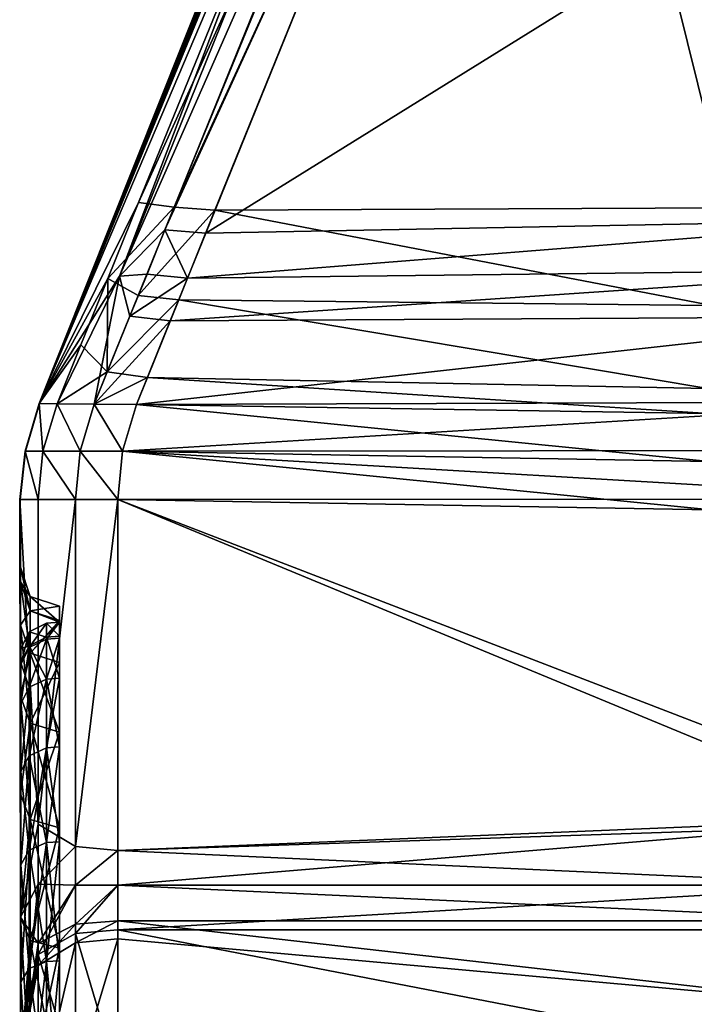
# Model space of a CAD drawing. Header units: millimetres. Extents: x -20 to 20, y -20 to 715.
# Tile 67 of 92: x -10 to -6.53, y 668.28 to 673.34. Entities that reach past the tile are written whole.
import ezdxf

# ---------------------------------------------------------------- set-up
doc = ezdxf.new("R2010")
doc.units = ezdxf.units.MM
doc.layers.get('0').update_dxf_attribs({"true_color": 0xe18f57})

msp = doc.modelspace()

# ---------------------------------------------------------------- meshes
at = {"color": 114, "true_color": 0x1bb158}
mesh = msp.add_polyface(dxfattribs=at)
corners = [(-7.7201, 676.6611, 15.409), (-7.7202, 676.661, 11.5052), (-9.8945, 671.369, 11.4454), (-7.3263, 677.6328, 11.1102), (-9.8953, 671.3689, 8.6831), (-7.7168, 676.7274, 11.1937), (-7.5023, 676.7723, 20.0637), (-7.422, 676.71, 21.7392), (-3.8322, 675.6873, 21.8007), (-5.546, 676.1069, 2.2205), (-7.3666, 676.6802, 2.2205), (-5.6755, 676.1775, 4.9259), (-7.3251, 677.7412, 5.4073), (-7.6838, 676.9005, 5.3709), (-9.4823, 672.0237, 21.7376), (-7.7201, 676.6603, 20.1028), (-9.895, 671.3689, 14.7908), (-3.8322, 675.4766, 21.9813), (-7.3194, 676.4844, 21.9715), (-9.0393, 672.2452, 22.0027), (-7.3509, 676.4046, 2.0266), (-5.598, 675.866, 2.0087), (-6.3513, 672.3745, 2.0087), (-8.9918, 672.3627, 2.0184), (-5.4651, 676.0645, 11.5381), (-5.5301, 676.1096, 11.4932), (-7.448, 676.7976, 11.5334), (-5.5949, 676.22, 11.4233), (-7.2686, 676.6132, 21.9258), (-3.8322, 675.6214, 21.9329), (-5.7218, 676.2272, 4.9804), (-7.5027, 676.7986, 4.969), (-5.5636, 676.0255, 2.0539), (-7.2796, 676.5862, 2.0802), (-7.7574, 676.7275, 5.2531), (-7.7966, 676.6323, 5.06), (-7.6989, 676.5403, 2.2587), (-9.3843, 672.402, 2.2504), (-7.6282, 676.6201, 21.7506), (-9.2491, 672.2624, 21.968), (-7.4928, 676.5448, 21.9374), (-7.5406, 676.465, 2.0615), (-9.2019, 672.3789, 2.0531), (-7.7692, 676.6117, 11.3407), (-7.7547, 676.648, 11.2799), (-7.5774, 676.8219, 4.1458), (-7.5775, 676.8218, 1.6458), (-3.8631, 675.6951, 1.6458)]
mesh.append_faces([[corners[k] for k in face] for face in [(3, 4, 5), (4, 12, 13), (4, 34, 35), (4, 13, 34), (15, 14, 38), (4, 44, 5), (4, 43, 44), (0, 16, 15), (3, 12, 4)]], dxfattribs={"color": 114})
mesh.append_faces([[corners[k] for k in face] for face in [(0, 1, 2), (6, 7, 8), (9, 10, 11), (14, 15, 16), (17, 18, 19), (20, 21, 22), (22, 23, 20), (24, 25, 26), (26, 25, 27), (7, 28, 29), (30, 11, 31), (32, 21, 20), (20, 33, 32), (4, 35, 36), (36, 37, 4), (14, 39, 40), (40, 38, 14), (39, 19, 18), (18, 40, 39), (37, 36, 41), (41, 42, 37), (42, 41, 20), (20, 23, 42), (2, 1, 43), (45, 46, 47)]], dxfattribs={"vtx2": -1, "color": 114})
mesh = msp.add_polyface(dxfattribs=at)
corners = [(-9.0393, 672.2452, 22.0027), (-5.3356, 672.3149, 22.0024), (-3.8322, 675.4766, 21.9813), (-5.4852, 675.9534, 11.3553), (-5.4587, 675.9099, 11.4006), (-5.4788, 673.5237, 11.3808), (-5.4965, 673.5228, 11.2988), (-5.4985, 673.4974, 11.1029), (-5.5066, 676.0463, 11.2787), (-5.3773, 675.8489, 11.4674), (-5.4787, 673.1647, 10.8879), (-5.4985, 673.1912, 10.7919), (-5.4985, 673.3788, 10.9163), (-5.4787, 673.3019, 10.9791), (-5.4787, 673.3865, 11.1342), (-5.3701, 673.2507, 11.0228), (-5.4791, 673.4352, 11.3412), (-5.37, 673.3118, 11.1559), (-5.4523, 673.4044, 5.1199), (-5.4667, 673.356, 5.9414), (-5.4017, 673.323, 5.8095), (-5.4728, 673.3942, 5.9796), (-5.4692, 673.4412, 5.1204), (-5.5287, 676.0117, 5.1095), (-5.453, 673.4344, 5.0889), (-5.506, 675.9691, 5.0672), (-5.4393, 673.4034, 5.0973), (-5.42, 673.4344, 5.0608), (-5.4721, 675.9391, 5.0324), (-5.4377, 671.3741, 7.446), (-5.4726, 671.3036, 7.3973), (-5.4543, 677.5727, 7.3879), (-5.4435, 677.573, 9.1266), (-5.4665, 671.5161, 9.1273), (-5.4791, 673.4701, 11.3692), (-5.38, 673.5226, 11.4686), (-5.3774, 673.429, 11.4463), (-5.434, 671.6086, 9.044)]
mesh.append_faces([[corners[k] for k in face] for face in [(12, 32, 7), (12, 11, 32), (6, 34, 16), (6, 5, 34)]], dxfattribs={"color": 114})
mesh.append_faces([[corners[k] for k in face] for face in [(0, 1, 2), (3, 4, 5), (5, 6, 3), (3, 6, 7), (7, 8, 3), (5, 4, 9), (10, 11, 12), (12, 13, 10), (13, 12, 7), (7, 14, 13), (15, 13, 14), (7, 6, 16), (16, 14, 7), (17, 14, 16), (18, 19, 20), (21, 22, 23), (18, 22, 21), (21, 19, 18), (23, 22, 24), (24, 25, 23), (22, 18, 26), (26, 24, 22), (24, 27, 28), (28, 25, 24), (29, 30, 31), (21, 31, 30), (33, 32, 11), (34, 5, 35), (16, 34, 36), (32, 33, 37)]], dxfattribs={"vtx2": -1, "color": 114})
mesh = msp.add_polyface(dxfattribs=at)
corners = [(-9.8945, 671.369, 11.4454), (-9.895, 671.3689, 14.7908), (-7.7201, 676.6611, 15.409), (-9.3958, 671.365, 21.4981), (-5.2822, 671.3777, 21.5025), (-5.3103, 671.8169, 21.8566), (-9.2218, 671.7944, 21.8621), (-9.3395, 671.5038, 2.3886), (-6.4582, 671.4476, 2.3971), (-6.4551, 671.3186, 2.5258), (-9.3957, 671.365, 2.5285), (-5.265, 669.2479, 19.4282), (-5.2473, 670.8773, 21.0148), (-9.4918, 670.8763, 21.0158), (-9.4918, 669.0729, 19.2707), (-5.3221, 672.0585, 21.955), (-9.1329, 672.0142, 21.9567), (-5.3356, 672.3149, 22.0024), (-9.0393, 672.2452, 22.0027), (-9.4289, 671.819, 21.8315), (-9.2491, 672.2624, 21.968), (-9.3413, 672.035, 21.9234), (-9.386, 671.9249, 2.1431), (-9.2019, 672.3789, 2.0531), (-8.9918, 672.3627, 2.0184), (-9.1782, 671.9022, 2.111), (-6.436, 671.874, 2.1058), (-6.3513, 672.3745, 2.0087), (-7.7692, 676.6117, 11.3407), (-9.8953, 671.3689, 8.6831), (-9.4678, 671.1243, 21.2581), (-5.259, 671.1277, 21.2589), (-6.4493, 671.0709, 2.773), (-9.4677, 671.1243, 2.7685), (-6.4434, 670.8231, 3.0202), (-9.4918, 670.8763, 3.0108), (-5.4538, 669.2056, 4.6655), (-9.4918, 669.0729, 4.7559), (-5.5148, 670.2314, 5.3033), (-5.5163, 670.3033, 5.3157), (-5.4725, 671.0502, 7.5329), (-5.516, 670.3708, 5.3433), (-5.4731, 670.3629, 5.2629), (-5.4713, 670.2909, 5.2515)]
mesh.append_faces([[corners[k] for k in face] for face in [(40, 39, 41)]], dxfattribs={"color": 114})
mesh.append_faces([[corners[k] for k in face] for face in [(0, 1, 2), (3, 4, 5), (5, 6, 3), (7, 8, 9), (9, 10, 7), (11, 12, 13), (13, 14, 11), (15, 16, 6), (6, 5, 15), (17, 18, 16), (16, 15, 17), (19, 6, 16), (20, 21, 16), (16, 18, 20), (22, 23, 24), (24, 25, 22), (25, 26, 8), (8, 7, 25), (24, 27, 26), (26, 25, 24), (28, 29, 0), (4, 3, 30), (30, 31, 4), (10, 9, 32), (32, 33, 10), (33, 32, 34), (34, 35, 33), (12, 31, 30), (30, 13, 12), (35, 34, 36), (36, 37, 35), (38, 39, 40), (41, 39, 42), (39, 38, 43)]], dxfattribs={"vtx2": -1, "color": 114})
mesh = msp.add_polyface(dxfattribs=at)
corners = [(-9.895, 671.3689, 14.7908), (-9.804, 671.3683, 21.1716), (-9.4823, 672.0237, 21.7376), (-9.7091, 669.0933, 19.242), (-9.4918, 669.0729, 19.2707), (-9.4918, 670.8763, 21.0158), (-9.7091, 670.8765, 20.9676), (-9.6124, 671.3665, 21.4482), (-9.4289, 671.819, 21.8315), (-9.3958, 671.365, 21.4981), (-9.2218, 671.7944, 21.8621), (-9.3413, 672.035, 21.9234), (-9.1329, 672.0142, 21.9567), (-9.2491, 672.2624, 21.968), (-9.8953, 671.3689, 8.6831), (-9.5424, 672.0126, 2.3255), (-9.6807, 671.6719, 2.5581), (-9.3843, 672.402, 2.2504), (-9.7091, 669.0933, 4.7846), (-9.7091, 670.8765, 3.059), (-9.4918, 670.8763, 3.0108), (-9.4918, 669.0729, 4.7559), (-9.804, 671.3683, 2.8549), (-9.5454, 671.5316, 2.414), (-9.6124, 671.3665, 2.5783), (-9.3395, 671.5038, 2.3886), (-9.3957, 671.365, 2.5285), (-9.386, 671.9249, 2.1431), (-9.1782, 671.9022, 2.111), (-9.2019, 672.3789, 2.0531), (-9.6849, 671.1248, 21.2094), (-9.4678, 671.1243, 21.2581), (-9.6849, 671.1248, 2.8171), (-9.4677, 671.1243, 2.7685)]
mesh.append_faces([[corners[k] for k in face] for face in [(2, 8, 11), (2, 11, 13), (14, 15, 16), (14, 17, 15)]], dxfattribs={"color": 114})
mesh.append_faces([[corners[k] for k in face] for face in [(0, 1, 2), (3, 4, 5), (5, 6, 3), (2, 1, 7), (7, 8, 2), (7, 9, 10), (10, 8, 7), (12, 11, 8), (18, 19, 20), (20, 21, 18), (22, 16, 23), (23, 24, 22), (24, 23, 25), (25, 26, 24), (23, 16, 15), (15, 27, 23), (23, 27, 28), (28, 25, 23), (15, 17, 29), (29, 27, 15), (30, 6, 5), (5, 31, 30), (20, 19, 32), (32, 33, 20), (30, 7, 1), (7, 30, 31), (31, 9, 7), (22, 24, 32), (33, 32, 24), (24, 26, 33)]], dxfattribs={"vtx2": -1, "color": 114})
mesh = msp.add_polyface(dxfattribs=at)
corners = [(-9.7919, 670.3279, 12.0133), (-9.9419, 670.3778, 12.0133), (-9.9419, 670.3047, 10.897), (-9.9919, 670.4534, 10.8774), (-9.9919, 670.5278, 12.0133), (-9.9419, 670.3047, 13.1295), (-9.9919, 670.4534, 13.1491), (-9.9919, 670.2313, 9.761), (-9.9935, 670.8764, 11.4454), (-9.9948, 670.8765, 14.7895), (-9.9919, 670.2313, 14.2655), (-9.9954, 670.8763, 8.6831), (-9.804, 671.3683, 2.8549), (-9.8953, 671.3689, 8.6831), (-9.6807, 671.6719, 2.5581), (-9.9678, 671.1253, 14.7899), (-9.895, 671.3689, 14.7908), (-9.8945, 671.369, 11.4454), (-9.9668, 671.1254, 11.4454), (-9.8772, 671.1252, 20.9345), (-9.804, 671.3683, 21.1716), (-9.9682, 671.1252, 8.6831), (-9.9016, 670.8765, 20.6931), (-9.7091, 670.8765, 20.9676), (-9.6849, 671.1248, 21.2094), (-9.9016, 670.8765, 3.3334), (-9.8772, 671.1252, 3.0921), (-9.7091, 670.8765, 3.059), (-9.6849, 671.1248, 2.8171)]
mesh.append_faces([[corners[k] for k in face] for face in [(4, 8, 3), (10, 9, 6), (12, 13, 14)]], dxfattribs={"color": 114})
mesh.append_faces([[corners[k] for k in face] for face in [(0, 1, 2), (3, 2, 1), (1, 4, 3), (4, 1, 5), (5, 6, 4), (2, 3, 7), (6, 9, 8), (8, 4, 6), (3, 8, 11), (11, 7, 3), (15, 16, 17), (17, 18, 15), (19, 20, 16), (16, 15, 19), (18, 17, 13), (13, 21, 18), (15, 9, 22), (22, 19, 15), (19, 22, 23), (23, 24, 19), (25, 11, 21), (21, 26, 25), (27, 25, 26), (26, 28, 27), (9, 15, 18), (18, 8, 9), (8, 18, 21), (21, 11, 8), (20, 19, 24), (26, 21, 13), (13, 12, 26), (28, 26, 12)]], dxfattribs={"vtx2": -1, "color": 114})
mesh = msp.add_polyface(dxfattribs=at)
corners = [(-5.2001, 667.978, 18.1655), (-5.496, 667.9744, 18.1619), (-5.496, 668.7244, 17.3068), (-5.2001, 668.7284, 17.3098), (-5.496, 669.3563, 16.361), (-5.496, 667.4278, 5.3865), (-5.4787, 669.2959, 5.2787), (-5.5148, 670.2314, 5.3033), (-9.4917, 668.6647, 4.7317), (-5.6001, 668.6647, 4.7317), (-5.6001, 667.9133, 4.0797), (-5.5701, 668.266, 19.6376), (-9.4917, 668.6187, 19.3285), (-9.4917, 667.9133, 19.9468), (-5.318, 669.4154, 5.2186), (-5.4336, 669.3689, 5.2444), (-5.3409, 667.2762, 5.2446), (-5.4786, 667.3477, 5.3154), (-5.3028, 668.3245, 19.4498), (-5.2979, 668.7035, 19.1275), (-5.5601, 668.7109, 19.261), (-5.2696, 668.8952, 19.1466), (-5.48, 668.8934, 19.2099), (-5.265, 669.2479, 19.4282), (-9.4918, 669.0729, 19.2707), (-9.4918, 668.8936, 19.2101), (-9.4918, 668.7108, 19.2611), (-5.3028, 667.8508, 19.8653), (-5.3468, 668.6312, 4.8463), (-5.3467, 667.84, 4.2067), (-5.6001, 668.8936, 4.8165), (-9.4918, 669.0729, 4.7559), (-5.4538, 669.2056, 4.6655), (-5.3468, 668.9095, 4.9233), (-5.253, 669.1288, 4.8353), (-5.4723, 671.0135, 7.818), (-5.496, 666.4451, 10.0999), (-5.496, 666.783, 11.3607), (-5.5014, 670.5233, 11.9595), (-5.5, 670.5198, 12.2506), (-5.496, 666.8257, 12.0133), (-5.496, 670.4469, 13.1483), (-5.496, 666.783, 12.6659), (-5.496, 670.225, 14.2638), (-5.496, 666.6553, 13.3074), (-5.496, 669.8594, 15.3409), (-5.496, 666.4451, 13.9267), (-5.496, 666.1559, 14.5133), (-5.496, 666.6553, 10.7192)]
mesh.append_faces([[corners[k] for k in face] for face in [(5, 6, 7), (11, 12, 13), (11, 27, 18), (36, 35, 48)]], dxfattribs={"color": 114})
mesh.append_faces([[corners[k] for k in face] for face in [(0, 1, 2), (3, 2, 4), (8, 9, 10), (14, 15, 16), (15, 6, 17), (11, 18, 19), (19, 20, 11), (20, 19, 21), (21, 22, 20), (23, 24, 25), (25, 22, 23), (11, 20, 26), (26, 12, 11), (20, 22, 25), (25, 26, 20), (9, 28, 29), (29, 10, 9), (30, 9, 8), (31, 32, 30), (9, 30, 33), (33, 28, 9), (30, 32, 34), (34, 33, 30), (7, 35, 36), (37, 38, 39), (39, 40, 37), (40, 39, 41), (42, 41, 43), (44, 43, 45), (46, 45, 4), (47, 4, 2)]], dxfattribs={"vtx2": -1, "color": 114})
mesh = msp.add_polyface(dxfattribs=at)
corners = [(-9.9419, 669.7269, 15.286), (-9.7919, 669.6807, 15.2669), (-9.7919, 669.1888, 16.2643), (-9.7919, 669.6807, 8.7597), (-9.9419, 669.7269, 8.7405), (-9.9419, 669.2321, 7.7372), (-9.9919, 669.8655, 15.3434), (-9.9419, 669.2321, 16.2893), (-9.9919, 669.362, 16.3643), (-9.9919, 669.3619, 7.6622), (-9.9919, 669.8655, 8.6831), (-9.9919, 668.7296, 17.3108), (-9.9948, 670.8765, 14.7895), (-9.9017, 669.2084, 19.0789), (-9.9954, 670.8763, 8.6831), (-9.9919, 668.7296, 6.7158), (-9.7091, 669.0933, 19.242), (-9.7091, 670.8765, 20.9676), (-9.9017, 669.2084, 4.9477), (-9.7091, 670.8765, 3.059), (-9.7091, 669.0933, 4.7846), (-9.7919, 669.6049, 15.2355), (-9.7919, 670.0381, 14.2138), (-9.7919, 669.1177, 16.2233), (-9.7919, 669.6049, 8.7911), (-9.7919, 669.1888, 7.7622), (-9.7919, 669.9589, 9.834), (-9.8585, 669.5998, 15.2334), (-9.7919, 669.9589, 14.1925), (-9.8585, 669.9536, 14.1911), (-9.9464, 669.9111, 14.1797), (-9.9464, 669.5592, 15.2166), (-9.8585, 669.113, 16.2205), (-9.9464, 669.075, 16.1986), (-9.8585, 669.5998, 8.7932), (-9.7919, 669.1177, 7.8033), (-9.9464, 669.5592, 8.81), (-9.8585, 669.113, 7.806), (-9.8585, 669.9536, 9.8354), (-9.9464, 669.9111, 9.8468), (-9.9904, 669.478, 15.1829), (-9.9904, 669.478, 15.1829), (-9.9904, 669.8262, 14.157), (-9.9904, 669.8262, 14.157), (-9.9904, 669.8262, 9.8696), (-9.9904, 669.8262, 9.8696), (-9.9904, 669.478, 8.8436), (-9.9904, 669.478, 8.8436)]
mesh.append_faces([[corners[k] for k in face] for face in [(11, 12, 8), (9, 14, 15)]], dxfattribs={"color": 114})
mesh.append_faces([[corners[k] for k in face] for face in [(0, 1, 2), (3, 4, 5), (6, 0, 7), (7, 8, 6), (9, 5, 4), (4, 10, 9), (12, 11, 13), (13, 16, 17), (18, 15, 14), (19, 20, 18), (21, 1, 22), (1, 21, 23), (24, 3, 25), (3, 24, 26), (27, 21, 28), (29, 30, 31), (31, 27, 29), (21, 27, 32), (27, 31, 33), (34, 24, 35), (36, 34, 37), (24, 34, 38), (36, 39, 38), (38, 34, 36), (40, 41, 42), (42, 43, 40), (41, 31, 30), (30, 42, 41), (44, 45, 46), (46, 47, 44), (39, 36, 46), (46, 45, 39)]], dxfattribs={"vtx2": -1, "color": 114})
mesh = msp.add_polyface(dxfattribs=at)
corners = [(-9.9419, 670.0864, 14.2267), (-9.7919, 670.0381, 14.2138), (-9.7919, 669.6807, 15.2669), (-9.9419, 669.7269, 15.286), (-9.9419, 669.7269, 8.7405), (-9.7919, 669.6807, 8.7597), (-9.7919, 670.0381, 9.8128), (-9.9419, 670.0864, 9.7998), (-9.9919, 670.2313, 14.2655), (-9.9919, 669.8655, 15.3434), (-9.9919, 669.8655, 8.6831), (-9.9919, 670.2313, 9.761), (-9.9919, 669.362, 16.3643), (-9.9948, 670.8765, 14.7895), (-9.9954, 670.8763, 8.6831), (-9.9919, 669.3619, 7.6622), (-9.7919, 669.9589, 14.1925), (-9.7919, 670.2454, 13.1217), (-9.7919, 669.6049, 15.2355), (-9.7919, 669.9589, 9.834), (-9.7919, 670.1738, 10.9142), (-9.8585, 669.9536, 14.1911), (-9.7919, 670.1642, 13.111), (-9.8585, 670.1587, 13.1103), (-9.9464, 670.1152, 13.1046), (-9.9464, 669.9111, 14.1797), (-9.8585, 669.5998, 15.2334), (-9.8585, 669.9536, 9.8354), (-9.7919, 669.6049, 8.7911), (-9.8585, 670.1683, 10.915), (-9.9464, 669.9111, 9.8468), (-9.9464, 670.1248, 10.9207), (-9.9904, 670.1085, 12.0133), (-9.9904, 670.1085, 12.0133), (-9.9904, 670.0376, 10.9322), (-9.9904, 670.0376, 10.9322), (-9.9904, 670.028, 13.0931), (-9.9904, 670.028, 13.0931), (-9.9904, 669.8262, 14.157), (-9.9904, 669.8262, 14.157), (-9.9904, 669.8262, 9.8696), (-9.9904, 669.8262, 9.8696)]
mesh.append_faces([[corners[k] for k in face] for face in [(12, 13, 9), (10, 14, 15)]], dxfattribs={"color": 114})
mesh.append_faces([[corners[k] for k in face] for face in [(0, 1, 2), (2, 3, 0), (4, 5, 6), (6, 7, 4), (8, 0, 3), (3, 9, 8), (10, 4, 7), (7, 11, 10), (16, 1, 17), (1, 16, 18), (19, 6, 5), (6, 19, 20), (21, 16, 22), (23, 24, 25), (25, 21, 23), (16, 21, 26), (27, 19, 28), (19, 27, 29), (27, 30, 31), (31, 29, 27), (32, 33, 34), (34, 35, 32), (31, 34, 33), (36, 37, 33), (33, 32, 36), (38, 39, 37), (37, 36, 38), (39, 25, 24), (24, 37, 39), (35, 34, 40), (40, 41, 35), (34, 31, 30), (30, 40, 34)]], dxfattribs={"vtx2": -1, "color": 114})
mesh = msp.add_polyface(dxfattribs=at)
corners = [(-9.9419, 670.3047, 10.897), (-9.7919, 670.2551, 10.9035), (-9.7919, 670.3279, 12.0133), (-9.9419, 670.3778, 12.0133), (-9.7919, 670.2454, 13.1217), (-9.9419, 670.3047, 13.1295), (-9.9419, 670.0864, 14.2267), (-9.7919, 670.0381, 14.2138), (-9.9419, 670.0864, 9.7998), (-9.7919, 670.0381, 9.8128), (-9.9919, 670.4534, 13.1491), (-9.9919, 670.2313, 14.2655), (-9.9919, 670.2313, 9.761), (-9.9919, 669.8655, 15.3434), (-9.9948, 670.8765, 14.7895), (-9.9017, 669.2084, 19.0789), (-9.9016, 670.8765, 20.6931), (-9.9954, 670.8763, 8.6831), (-9.9919, 669.8655, 8.6831), (-9.7091, 670.8765, 20.9676), (-9.9016, 670.8765, 3.3334), (-9.9017, 669.2084, 4.9477), (-9.7091, 670.8765, 3.059), (-9.7919, 670.1738, 10.9142), (-9.7919, 670.2458, 12.0133), (-9.7919, 670.1642, 13.111), (-9.7919, 669.9589, 14.1925), (-9.8585, 670.1683, 10.915), (-9.8585, 670.2403, 12.0133), (-9.9464, 670.1248, 10.9207), (-9.9464, 670.1964, 12.0133), (-9.8585, 670.1587, 13.1103), (-9.9464, 670.1152, 13.1046), (-9.8585, 669.9536, 14.1911), (-9.7919, 669.9589, 9.834), (-9.9904, 670.1085, 12.0133), (-9.9904, 670.028, 13.0931)]
mesh.append_faces([[corners[k] for k in face] for face in [(13, 14, 11), (12, 17, 18)]], dxfattribs={"color": 114})
mesh.append_faces([[corners[k] for k in face] for face in [(0, 1, 2), (3, 2, 4), (4, 5, 3), (6, 5, 4), (4, 7, 6), (8, 9, 1), (1, 0, 8), (10, 5, 6), (6, 11, 10), (12, 8, 0), (15, 16, 14), (19, 16, 15), (17, 20, 21), (21, 20, 22), (1, 23, 24), (24, 2, 1), (2, 24, 25), (25, 4, 2), (4, 25, 26), (23, 1, 9), (23, 27, 28), (28, 24, 23), (27, 29, 30), (30, 28, 27), (24, 28, 31), (31, 25, 24), (28, 30, 32), (32, 31, 28), (25, 31, 33), (27, 23, 34), (35, 30, 29), (36, 32, 30), (30, 35, 36)]], dxfattribs={"vtx2": -1, "color": 114})
mesh = msp.add_polyface(dxfattribs=at)
corners = [(-5.2001, 666.176, 19.5482), (-5.496, 666.1735, 19.5438), (-5.496, 667.1193, 18.9119), (-5.2001, 667.1223, 18.9159), (-5.496, 667.9744, 18.1619), (-5.496, 667.4278, 5.3865), (-5.4786, 667.3477, 5.3154), (-5.4787, 669.2959, 5.2787), (-9.4917, 667.9133, 4.0797), (-5.6001, 667.9133, 4.0797), (-5.6001, 666.8257, 3.353), (-9.4917, 666.8257, 3.353), (-5.6001, 665.6526, 2.7745), (-9.4917, 665.6526, 21.2521), (-5.6001, 665.6526, 21.2521), (-5.6001, 666.8257, 20.6735), (-5.5701, 668.266, 19.6376), (-9.4917, 667.9133, 19.9468), (-9.4917, 666.8257, 20.6735), (-5.496, 667.0342, 5.0794), (-5.3409, 667.2762, 5.2446), (-5.4336, 669.3689, 5.2444), (-5.3467, 667.84, 4.2067), (-5.3467, 666.7524, 3.48), (-5.3467, 665.5964, 2.91), (-5.3467, 665.5964, 21.1166), (-5.3467, 666.7524, 20.5465), (-5.3028, 667.8508, 19.8653), (-5.496, 666.1735, 4.4827), (-5.2001, 666.176, 4.4784), (-5.496, 664.8695, 15.98), (-5.496, 664.8695, 8.0465), (-5.496, 665.3613, 8.4778), (-5.496, 665.7925, 8.9695), (-5.5148, 670.2314, 5.3033), (-5.496, 666.1559, 9.5133), (-5.496, 666.4451, 10.0999), (-5.5014, 670.5233, 11.9595), (-5.496, 666.783, 11.3607), (-5.496, 666.6553, 10.7192), (-5.496, 670.4469, 13.1483), (-5.496, 666.783, 12.6659), (-5.496, 666.8257, 12.0133), (-5.496, 670.225, 14.2638), (-5.496, 666.6553, 13.3074), (-5.496, 669.8594, 15.3409), (-5.496, 666.4451, 13.9267), (-5.496, 669.3563, 16.361), (-5.496, 666.1559, 14.5133), (-5.496, 668.7244, 17.3068), (-5.496, 665.7925, 15.0571), (-5.496, 665.3613, 15.5488)]
mesh.append_faces([[corners[k] for k in face] for face in [(5, 6, 7), (5, 19, 6), (6, 19, 20), (32, 5, 33)]], dxfattribs={"color": 114})
mesh.append_faces([[corners[k] for k in face] for face in [(0, 1, 2), (3, 2, 4), (8, 9, 10), (11, 10, 12), (13, 14, 15), (16, 17, 18), (18, 15, 16), (6, 20, 21), (9, 22, 23), (23, 10, 9), (10, 23, 24), (24, 12, 10), (14, 25, 26), (26, 15, 14), (15, 26, 27), (27, 16, 15), (19, 28, 29), (30, 2, 1), (31, 19, 5), (33, 5, 34), (34, 35, 33), (36, 35, 34), (37, 38, 39), (40, 41, 42), (43, 44, 41), (45, 46, 44), (47, 48, 46), (49, 50, 48), (50, 49, 4), (4, 51, 50), (51, 4, 2)]], dxfattribs={"vtx2": -1, "color": 114})
mesh = msp.add_polyface(dxfattribs=at)
corners = [(-9.9419, 667.873, 18.0605), (-9.7919, 667.8376, 18.0252), (-9.7919, 667.0015, 18.7584), (-9.9419, 667.032, 18.7981), (-9.9419, 667.0319, 5.2284), (-9.7919, 667.0015, 5.2681), (-9.7919, 667.8376, 6.0014), (-9.9419, 667.873, 5.966), (-9.9919, 667.979, 18.1666), (-9.9919, 667.1233, 18.9171), (-9.9919, 667.9791, 5.86), (-9.9919, 667.1233, 5.1094), (-9.9015, 667.7721, 4.2638), (-9.709, 666.8083, 3.3831), (-9.9015, 666.7097, 3.5539), (-9.9015, 666.7098, 20.4726), (-9.9015, 667.7722, 19.7628), (-9.709, 667.8922, 19.9192), (-9.9904, 670.0376, 10.9322), (-9.9959, 661.8255, 12.0132), (-9.9904, 670.1085, 12.0133), (-9.9904, 670.028, 13.0931), (-9.9904, 669.8262, 14.157), (-9.9904, 669.478, 15.1829), (-9.9904, 669.478, 8.8436), (-9.9904, 669.8262, 9.8696), (-9.7919, 667.7797, 17.9671), (-9.8585, 667.7758, 17.9633), (-9.8585, 666.9482, 18.689), (-9.9464, 667.7446, 17.9322), (-9.9464, 666.9214, 18.6541), (-9.8585, 666.9482, 5.3376), (-9.9464, 666.9214, 5.3724), (-9.9464, 667.7446, 6.0944), (-9.8585, 667.7758, 6.0633), (-9.9904, 667.6825, 17.87), (-9.9904, 667.6825, 17.87), (-9.9904, 668.3969, 17.0555), (-9.9904, 666.8679, 18.5844), (-9.9904, 666.8679, 18.5844), (-9.9904, 667.6825, 6.1565), (-9.9904, 667.6825, 6.1565), (-9.9904, 666.8679, 5.4422), (-9.9904, 666.8679, 5.4422), (-9.9904, 668.3969, 6.9711), (-9.9904, 668.3969, 6.9711)]
mesh.append_faces([[corners[k] for k in face] for face in [(18, 19, 20), (20, 19, 21), (21, 19, 22), (22, 19, 23), (24, 19, 25), (25, 19, 18)]], dxfattribs={"color": 114})
mesh.append_faces([[corners[k] for k in face] for face in [(0, 1, 2), (2, 3, 0), (4, 5, 6), (6, 7, 4), (8, 0, 3), (3, 9, 8), (10, 11, 4), (4, 7, 10), (12, 11, 10), (13, 14, 12), (15, 16, 9), (17, 16, 15), (8, 9, 16), (26, 27, 28), (27, 29, 30), (30, 28, 27), (31, 32, 33), (33, 34, 31), (35, 36, 37), (38, 39, 36), (36, 35, 38), (39, 30, 29), (29, 36, 39), (40, 41, 42), (42, 43, 40), (41, 33, 32), (32, 42, 41), (41, 40, 44), (33, 41, 45)]], dxfattribs={"vtx2": -1, "color": 114})
mesh = msp.add_polyface(dxfattribs=at)
corners = [(-9.7919, 669.1888, 16.2643), (-9.9419, 669.2321, 16.2893), (-9.9419, 669.7269, 15.286), (-9.7919, 668.5709, 17.189), (-9.9419, 668.6106, 17.2195), (-9.9419, 668.6106, 6.8071), (-9.7919, 668.5709, 6.8375), (-9.7919, 669.1888, 7.7622), (-9.9419, 669.2321, 7.7372), (-9.7919, 669.6807, 8.7597), (-9.9919, 668.7296, 17.3108), (-9.9919, 669.362, 16.3643), (-9.9919, 668.7296, 6.7158), (-9.9919, 669.3619, 7.6622), (-9.9017, 669.2084, 19.0789), (-9.9017, 668.8998, 18.9755), (-9.9017, 668.5952, 19.0584), (-9.7091, 668.8945, 19.175), (-9.7091, 669.0933, 19.242), (-9.9017, 669.2084, 4.9477), (-9.9017, 668.8998, 5.0511), (-9.9017, 668.5385, 4.9268), (-9.7091, 668.8945, 4.8516), (-9.7091, 669.0933, 4.7846), (-9.9464, 669.075, 16.1986), (-9.8585, 669.113, 16.2205), (-9.8585, 669.5998, 15.2334), (-9.7919, 669.1177, 16.2233), (-9.8585, 668.5015, 17.1357), (-9.9464, 668.4666, 17.109), (-9.9464, 669.0749, 7.828), (-9.8585, 669.113, 7.806), (-9.8585, 668.5015, 6.8908), (-9.7919, 669.1177, 7.8033), (-9.8585, 669.5998, 8.7932), (-9.9464, 669.5592, 8.81), (-9.9904, 668.9988, 16.1546), (-9.9904, 668.9988, 16.1546), (-9.9904, 669.478, 15.1829), (-9.9904, 669.478, 15.1829), (-9.9464, 669.5592, 15.2166), (-9.9904, 668.3969, 17.0555), (-9.9904, 668.3969, 17.0555), (-9.9904, 668.9988, 7.8719), (-9.9904, 668.9988, 7.8719), (-9.9904, 668.3969, 6.9711), (-9.9464, 668.4666, 6.9176), (-9.9904, 669.478, 8.8436), (-9.9904, 669.478, 8.8436)]
mesh.append_faces([[corners[k] for k in face] for face in [(14, 10, 15), (12, 19, 20)]], dxfattribs={"color": 114})
mesh.append_faces([[corners[k] for k in face] for face in [(0, 1, 2), (1, 0, 3), (3, 4, 1), (5, 6, 7), (7, 8, 5), (8, 7, 9), (10, 11, 1), (1, 4, 10), (12, 5, 8), (8, 13, 12), (16, 15, 10), (17, 15, 16), (18, 14, 15), (21, 20, 22), (20, 19, 23), (24, 25, 26), (27, 25, 28), (25, 24, 29), (30, 31, 32), (33, 31, 34), (31, 30, 35), (36, 37, 38), (38, 39, 36), (37, 24, 40), (40, 38, 37), (37, 36, 41), (24, 37, 42), (43, 44, 45), (44, 30, 46), (47, 48, 44), (44, 43, 47), (48, 35, 30), (30, 44, 48)]], dxfattribs={"vtx2": -1, "color": 114})
mesh = msp.add_polyface(dxfattribs=at)
corners = [(-5.6001, 667.9133, 4.0797), (-9.4917, 667.9133, 4.0797), (-9.4917, 668.6647, 4.7317), (-9.9017, 668.5385, 4.9268), (-9.7091, 668.6458, 4.761), (-9.709, 667.8922, 4.1073), (-9.4917, 668.6187, 19.3285), (-9.7092, 668.5981, 19.3004), (-9.709, 667.8922, 19.9192), (-9.9017, 668.4818, 19.1412), (-9.7091, 668.6935, 19.2308), (-9.4918, 668.7108, 19.2611), (-9.9017, 668.5952, 19.0584), (-9.7091, 668.8945, 19.175), (-9.4918, 668.8936, 19.2101), (-9.9017, 668.8998, 18.9755), (-9.7091, 669.0933, 19.242), (-9.4918, 669.0729, 19.2707), (-9.7091, 668.8945, 4.8516), (-9.4918, 668.8936, 4.8165), (-9.7091, 669.0933, 4.7846), (-9.9017, 668.8998, 5.0511), (-9.4918, 669.0729, 4.7559), (-5.6001, 668.8936, 4.8165), (-9.7919, 669.1177, 16.2233), (-9.7919, 669.1888, 16.2643), (-9.7919, 669.6807, 15.2669), (-9.7919, 668.5059, 17.1391), (-9.7919, 668.5709, 17.189), (-9.7919, 667.7797, 17.9671), (-9.7919, 668.5059, 6.8875), (-9.7919, 668.5709, 6.8375), (-9.7919, 667.8376, 6.0014), (-9.7919, 669.1177, 7.8033), (-9.7919, 669.1888, 7.7622), (-9.7919, 669.6049, 8.7911), (-9.8585, 669.113, 16.2205), (-9.7919, 669.6049, 15.2355), (-9.8585, 668.5015, 17.1357), (-9.8585, 668.5015, 6.8908), (-9.7919, 667.7797, 6.0594), (-9.8585, 669.113, 7.806)]
mesh.append_faces([[corners[k] for k in face] for face in [(0, 1, 2), (3, 4, 5), (4, 2, 1), (1, 5, 4), (6, 7, 8), (9, 7, 10), (7, 6, 11), (11, 10, 7), (12, 10, 13), (10, 11, 14), (14, 13, 10), (15, 13, 16), (13, 14, 17), (17, 16, 13), (18, 4, 3), (4, 18, 19), (19, 2, 4), (20, 18, 21), (18, 20, 22), (22, 19, 18), (2, 19, 23), (23, 19, 22), (24, 25, 26), (25, 24, 27), (27, 28, 25), (28, 27, 29), (30, 31, 32), (31, 30, 33), (33, 34, 31), (34, 33, 35), (36, 24, 37), (38, 27, 24), (39, 30, 40), (30, 39, 41), (41, 33, 30)]], dxfattribs={"vtx2": -1, "color": 114})
mesh = msp.add_polyface(dxfattribs=at)
corners = [(-9.9419, 667.032, 18.7981), (-9.7919, 667.0015, 18.7584), (-9.7919, 666.0768, 19.3763), (-9.9419, 666.1018, 19.4196), (-9.9419, 666.1018, 4.6069), (-9.7919, 666.0768, 4.6502), (-9.7919, 667.0015, 5.2681), (-9.9419, 667.0319, 5.2284), (-9.9919, 667.1233, 18.9171), (-9.9919, 666.1768, 19.5495), (-9.9919, 666.1768, 4.477), (-9.9919, 667.1233, 5.1094), (-9.9015, 667.7721, 4.2638), (-9.9015, 666.7097, 3.5539), (-9.9919, 665.1559, 3.9736), (-9.709, 665.6393, 2.8066), (-9.9015, 665.5638, 2.9888), (-9.9015, 665.5638, 21.0377), (-9.9015, 666.7098, 20.4726), (-9.709, 666.8083, 20.6434), (-9.9904, 669.478, 15.1829), (-9.9959, 661.8255, 12.0132), (-9.9904, 668.9988, 16.1546), (-9.9904, 668.3969, 17.0555), (-9.9904, 667.6825, 17.87), (-9.9904, 667.6825, 6.1565), (-9.9904, 668.3969, 6.9711), (-9.9904, 668.9988, 7.8719), (-9.9904, 669.478, 8.8436), (-9.7919, 666.9515, 18.6934), (-9.8585, 666.9482, 18.689), (-9.8585, 666.033, 19.3005), (-9.9464, 666.9214, 18.6541), (-9.9464, 666.011, 19.2624), (-9.8585, 666.033, 4.7261), (-9.9464, 666.011, 4.7641), (-9.9464, 666.9214, 5.3724), (-9.8585, 666.9482, 5.3376), (-9.9904, 665.9671, 19.1863), (-9.9904, 665.9671, 19.1863), (-9.9904, 666.8679, 18.5844), (-9.9904, 666.8679, 18.5844), (-9.9904, 666.8679, 5.4422), (-9.9904, 666.8679, 5.4422), (-9.9904, 665.9671, 4.8402), (-9.9904, 665.9671, 4.8402)]
mesh.append_faces([[corners[k] for k in face] for face in [(20, 21, 22), (22, 21, 23), (23, 21, 24), (25, 21, 26), (26, 21, 27), (27, 21, 28)]], dxfattribs={"color": 114})
mesh.append_faces([[corners[k] for k in face] for face in [(0, 1, 2), (2, 3, 0), (4, 5, 6), (6, 7, 4), (8, 0, 3), (3, 9, 8), (10, 4, 7), (7, 11, 10), (10, 11, 12), (12, 13, 10), (14, 10, 13), (15, 16, 13), (17, 18, 9), (19, 18, 17), (8, 9, 18), (29, 30, 31), (30, 32, 33), (33, 31, 30), (34, 35, 36), (36, 37, 34), (38, 39, 40), (40, 41, 38), (39, 33, 32), (32, 40, 39), (42, 43, 44), (44, 45, 42), (43, 36, 35), (35, 44, 43)]], dxfattribs={"vtx2": -1, "color": 114})
mesh = msp.add_polyface(dxfattribs=at)
corners = [(-9.9419, 668.6106, 17.2195), (-9.7919, 668.5709, 17.189), (-9.7919, 667.8376, 18.0252), (-9.9419, 667.873, 18.0605), (-9.9419, 667.873, 5.966), (-9.7919, 667.8376, 6.0014), (-9.7919, 668.5709, 6.8375), (-9.9419, 668.6106, 6.8071), (-9.9919, 668.7296, 17.3108), (-9.9919, 667.979, 18.1666), (-9.9919, 667.9791, 5.86), (-9.9919, 668.7296, 6.7158), (-9.9017, 668.5385, 4.9268), (-9.9015, 667.7721, 4.2638), (-9.709, 667.8922, 4.1073), (-9.9015, 667.7722, 19.7628), (-9.9017, 668.4818, 19.1412), (-9.7092, 668.5981, 19.3004), (-9.9017, 668.5952, 19.0584), (-9.7091, 668.6935, 19.2308), (-9.9017, 668.8998, 5.0511), (-9.9464, 668.4666, 17.109), (-9.8585, 668.5015, 17.1357), (-9.8585, 669.113, 16.2205), (-9.7919, 668.5059, 17.1391), (-9.8585, 667.7758, 17.9633), (-9.9464, 667.7446, 17.9322), (-9.7919, 667.7797, 6.0594), (-9.8585, 667.7758, 6.0633), (-9.8585, 668.5015, 6.8908), (-9.9464, 667.7446, 6.0944), (-9.9464, 668.4666, 6.9176), (-9.9464, 669.0749, 7.828), (-9.9904, 668.3969, 17.0555), (-9.9904, 668.3969, 17.0555), (-9.9904, 668.9988, 16.1546), (-9.9464, 669.075, 16.1986), (-9.9904, 667.6825, 17.87), (-9.9904, 667.6825, 17.87), (-9.9904, 668.3969, 6.9711), (-9.9904, 668.3969, 6.9711), (-9.9904, 667.6825, 6.1565), (-9.9904, 668.9988, 7.8719), (-9.9904, 668.9988, 7.8719)]
mesh.append_faces([[corners[k] for k in face] for face in [(9, 16, 18)]], dxfattribs={"color": 114})
mesh.append_faces([[corners[k] for k in face] for face in [(0, 1, 2), (2, 3, 0), (4, 5, 6), (6, 7, 4), (8, 0, 3), (3, 9, 8), (10, 4, 7), (7, 11, 10), (10, 12, 13), (14, 13, 12), (15, 16, 9), (17, 16, 15), (8, 9, 18), (19, 18, 16), (10, 11, 20), (20, 12, 10), (21, 22, 23), (24, 22, 25), (22, 21, 26), (26, 25, 22), (27, 28, 29), (28, 30, 31), (31, 29, 28), (29, 31, 32), (33, 34, 35), (34, 21, 36), (34, 33, 37), (38, 26, 21), (21, 34, 38), (39, 40, 41), (40, 31, 30), (40, 39, 42), (31, 40, 43)]], dxfattribs={"vtx2": -1, "color": 114})
mesh = msp.add_polyface(dxfattribs=at)
corners = [(-5.6001, 666.8257, 3.353), (-9.4917, 666.8257, 3.353), (-9.4917, 667.9133, 4.0797), (-5.6001, 665.6526, 2.7745), (-9.4917, 665.6526, 2.7745), (-5.6001, 666.8257, 20.6735), (-9.4917, 666.8257, 20.6735), (-9.4917, 665.6526, 21.2521), (-9.9015, 667.7721, 4.2638), (-9.709, 667.8922, 4.1073), (-9.709, 666.8083, 3.3831), (-9.9015, 666.7097, 3.5539), (-9.709, 665.6393, 2.8066), (-9.9015, 665.5638, 21.0377), (-9.709, 665.6393, 21.22), (-9.709, 666.8083, 20.6434), (-9.9015, 666.7098, 20.4726), (-9.709, 667.8922, 19.9192), (-9.4917, 667.9133, 19.9468), (-9.9015, 667.7722, 19.7628), (-9.7092, 668.5981, 19.3004), (-9.4917, 668.6187, 19.3285), (-9.7919, 667.7797, 17.9671), (-9.7919, 667.8376, 18.0252), (-9.7919, 668.5709, 17.189), (-9.7919, 666.9515, 18.6934), (-9.7919, 667.0015, 18.7584), (-9.7919, 666.0358, 19.3053), (-9.7919, 666.0768, 19.3763), (-9.7919, 666.0768, 4.6502), (-9.7919, 666.0358, 4.7213), (-9.7919, 666.9515, 5.3332), (-9.7919, 667.0015, 5.2681), (-9.7919, 667.7797, 6.0594), (-9.7919, 667.8376, 6.0014), (-9.7919, 668.5059, 6.8875), (-9.8585, 667.7758, 17.9633), (-9.7919, 668.5059, 17.1391), (-9.8585, 666.9482, 18.689), (-9.8585, 666.033, 19.3005), (-9.8585, 666.033, 4.7261), (-9.8585, 666.9482, 5.3376), (-9.8585, 667.7758, 6.0633)]
mesh.append_faces([[corners[k] for k in face] for face in [(0, 1, 2), (3, 4, 1), (5, 6, 7), (8, 9, 10), (9, 2, 1), (1, 10, 9), (11, 10, 12), (10, 1, 4), (4, 12, 10), (13, 14, 15), (14, 7, 6), (6, 15, 14), (16, 15, 17), (15, 6, 18), (18, 17, 15), (19, 17, 20), (17, 18, 21), (22, 23, 24), (23, 22, 25), (25, 26, 23), (26, 25, 27), (27, 28, 26), (29, 30, 31), (31, 32, 29), (32, 31, 33), (33, 34, 32), (34, 33, 35), (36, 22, 37), (38, 25, 22), (39, 27, 25), (30, 40, 41), (41, 31, 30), (31, 41, 42), (42, 33, 31)]], dxfattribs={"vtx2": -1, "color": 114})

doc.saveas('drawing.dxf')
